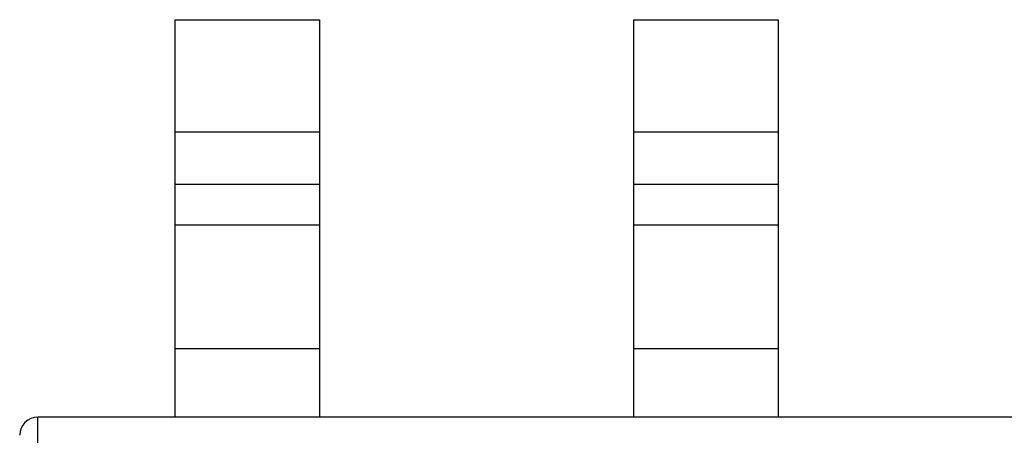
# Model space of a CAD drawing. Header units: millimetres. Extents: x 42 to 554, y 166 to 335.
# Tile 38 of 256: x 388.5 to 391.23, y 213.37 to 214.52. Entities that reach past the tile are written whole.
import ezdxf

# ---------------------------------------------------------------- set-up
doc = ezdxf.new("R2010")
doc.units = ezdxf.units.MM
doc.header["$LTSCALE"] = 30.734
doc.layers.get('0').update_dxf_attribs({"linetype": 'CONTINUOUS'})

msp = doc.modelspace()

# ---------------------------------------------------------------- linework, layer by layer
at = {"linetype": 'Continuous'}
for p, q in [((388.9299, 213.4152), (388.9299, 214.5152)), ((388.9299, 214.5152), (389.3299, 214.5152)), ((389.3299, 214.5152), (389.3299, 213.4152)), ((390.1999, 213.4152), (390.1999, 214.5152)), ((390.1999, 214.5152), (390.5999, 214.5152)), ((390.5999, 214.5152), (390.5999, 213.4152)), ((388.9299, 214.2052), (389.3299, 214.2052)), ((390.1999, 214.2052), (390.5999, 214.2052)), ((389.3299, 214.0587), (388.9299, 214.0587)), ((390.5999, 214.0587), (390.1999, 214.0587)), ((389.3299, 213.947), (388.9299, 213.947)), ((390.5999, 213.947), (390.1999, 213.947)), ((388.9299, 213.6052), (389.3299, 213.6052)), ((390.1999, 213.6052), (390.5999, 213.6052)), ((388.5499, 209.4152), (388.5499, 213.4152)), ((393.4499, 213.4152), (388.5499, 213.4152))]:
    msp.add_line(p, q, dxfattribs=at)
msp.add_arc((388.5499, 213.3652), 0.05, 90, 180, dxfattribs=at)

doc.saveas('drawing.dxf')
